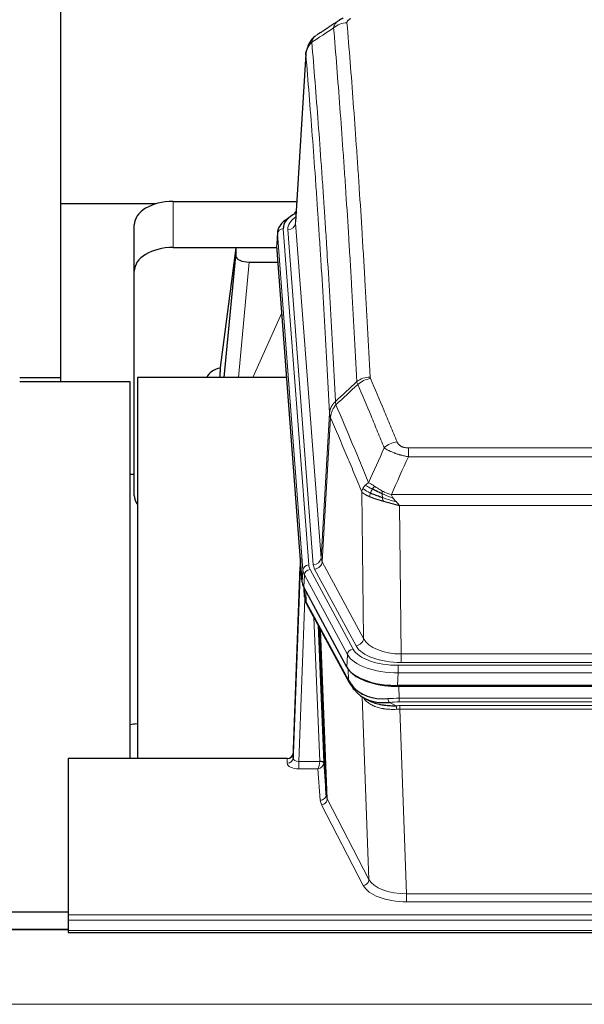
# Model space of a CAD drawing. Header units: inches. Extents: x 0 to 23760, y -13 to 16800.
# Tile 109 of 256: x 2452 to 2743, y 14166 to 14674. Entities that reach past the tile are written whole.
import ezdxf

# ---------------------------------------------------------------- set-up
doc = ezdxf.new("R2010")
doc.units = ezdxf.units.IN
doc.layers.add('1', color=7, linetype='Continuous', true_color=0xffffff)

msp = doc.modelspace()

# ---------------------------------------------------------------- linework, layer by layer
at = {"layer": '1', "color": 2, "linetype": 'Continuous', "lineweight": 25}
for p, q in [((2473.286, 14711.552), (2473.286, 14578.644)), ((2599.768, 14655.886), (2594.518, 14569.25)), ((2473.286, 14578.644), (2473.286, 14486.833)), ((2522.69, 14578.644), (2473.286, 14578.644)), ((2531.339, 14579.849), (2595.162, 14579.849)), ((2594.83, 14574.393), (2593.886, 14573.957)), ((2511.339, 14543.873), (2511.339, 14567.675)), ((2585.139, 14563.9), (2584.758, 14557.617)), ((2531.339, 14556.047), (2584.826, 14556.047)), ((2563.65, 14555.957), (2555.602, 14494.172)), ((2584.833, 14555.957), (2563.65, 14555.957)), ((2563.65, 14555.957), (2563.65, 14551.726)), ((2597.882, 14383.38), (2584.764, 14556.834)), ((2557.739, 14489.07), (2563.65, 14551.726)), ((2570.623, 14548.506), (2585.394, 14548.506)), ((2511.339, 14428.219), (2511.339, 14543.873)), ((2555.601, 14494.165), (2555.602, 14494.172)), ((2555.601, 14494.165), (2555.601, 14491.98)), ((2509.283, 14486.832), (2452.285, 14486.832)), ((2452.293, 14489.07), (2473.292, 14489.07)), ((2509.283, 14292.502), (2509.283, 14486.832)), ((2589.89, 14489.07), (2512.946, 14489.07)), ((2512.946, 14489.07), (2512.946, 14292.503)), ((2511.343, 14438.991), (2509.3, 14438.991)), ((2596.945, 14395.762), (2593.188, 14295.123)), ((2593.177, 14292.586), (2596.865, 14391.368)), ((2620.921, 14339.588), (2598.666, 14380.803)), ((2598.794, 14380.566), (2599.157, 14375.764)), ((2599.151, 14375.878), (2598.98, 14380.222)), ((2599.151, 14375.878), (2599.157, 14375.764)), ((2600.295, 14371.968), (2622.042, 14331.693)), ((2610.202, 14273.758), (2606.774, 14359.968)), ((2863.489, 14330.15), (2647.083, 14330.15)), ((2862.898, 14329.669), (2647.674, 14329.669)), ((2630.184, 14323.516), (2632.927, 14322.13)), ((2593.188, 14295.123), (2593.177, 14292.586)), ((2590.189, 14292.501), (2477.286, 14292.501)), ((2477.286, 14292.501), (2477.286, 14211.867)), ((2608.973, 14290.375), (2610.202, 14273.758)), ((2163.283, 14213.477), (2477.283, 14213.477)), ((2477.286, 14211.867), (2477.286, 14209.133)), ((2477.286, 14209.133), (2477.286, 14203.885)), ((2477.343, 14204.375), (2162.786, 14204.375)), ((2477.286, 14203.885), (2477.286, 14202.869)), ((2477.286, 14202.869), (3034.286, 14202.869))]:
    msp.add_line(p, q, dxfattribs=at)
at = {"layer": '1', "color": 110, "linetype": 'Continuous', "lineweight": 13}
for p, q in [((2599.77, 14655.264), (2594.522, 14568.675)), ((2531.339, 14556.047), (2531.339, 14579.849)), ((2594.522, 14568.675), (2607.589, 14395.902)), ((2585.145, 14563.113), (2584.764, 14556.834)), ((2598.255, 14389.753), (2585.145, 14563.113)), ((2588.139, 14565.683), (2601.249, 14392.323)), ((2590.53, 14565.248), (2603.597, 14392.475)), ((2570.623, 14548.506), (2565.016, 14489.071)), ((2572.428, 14489.071), (2587.369, 14522.385)), ((2607.589, 14395.902), (2611.965, 14470.578)), ((2612.522, 14468.245), (2608.17, 14393.993)), ((2652.615, 14452.697), (2857.957, 14452.697)), ((2652.615, 14448.134), (2652.615, 14452.697)), ((2857.957, 14448.134), (2652.615, 14448.134)), ((2629.522, 14354.449), (2628.564, 14430.1)), ((2643.883, 14428.654), (2866.689, 14428.654)), ((2647.996, 14422.91), (2648.964, 14346.414)), ((2862.576, 14422.91), (2647.996, 14422.91)), ((2608.17, 14393.993), (2629.522, 14354.449)), ((2597.882, 14383.38), (2598.255, 14389.753)), ((2599.04, 14387.175), (2598.666, 14380.803)), ((2621.214, 14346.11), (2599.04, 14387.175)), ((2601.947, 14390.032), (2624.121, 14348.966)), ((2625.646, 14350.641), (2604.294, 14390.184)), ((2598.797, 14380.562), (2599.151, 14375.878)), ((2599.718, 14378.856), (2599.936, 14373.298)), ((2599.3, 14374.906), (2596.169, 14291.054)), ((2599.936, 14373.298), (2621.683, 14333.023)), ((2606.976, 14291.141), (2603.953, 14365.193)), ((2606.08, 14361.253), (2608.973, 14290.375)), ((2607.32, 14358.958), (2610.787, 14271.747)), ((2620.921, 14339.588), (2621.214, 14346.11)), ((2648.964, 14342.001), (2648.964, 14346.414)), ((2648.964, 14346.414), (2861.608, 14346.414)), ((2647.376, 14340.577), (2863.196, 14340.577)), ((2647.376, 14336.672), (2647.376, 14340.577)), ((2861.608, 14342.001), (2648.964, 14342.001)), ((2621.683, 14333.023), (2621.507, 14338.658)), ((2647.376, 14336.672), (2647.083, 14330.15)), ((2863.196, 14336.672), (2647.376, 14336.672)), ((2647.674, 14329.669), (2647.865, 14323.577)), ((2632.272, 14230.132), (2628.836, 14324.272)), ((2642.841, 14321.484), (2646.295, 14319.738)), ((2647.865, 14321.712), (2647.865, 14323.577)), ((2647.865, 14323.577), (2862.707, 14323.577)), ((2862.707, 14321.712), (2647.865, 14321.712)), ((2648.207, 14317.904), (2648.207, 14319.77)), ((2648.207, 14319.77), (2862.365, 14319.77)), ((2648.207, 14317.904), (2651.681, 14222.729)), ((2862.365, 14317.904), (2648.207, 14317.904)), ((2590.178, 14290.053), (2590.189, 14292.501)), ((2596.169, 14291.054), (2596.169, 14287.139)), ((2596.169, 14291.054), (2606.975, 14291.054)), ((2596.169, 14287.139), (2606.012, 14287.139)), ((2607.205, 14270.991), (2606.012, 14287.139)), ((2629.364, 14227.069), (2607.879, 14268.684)), ((2610.787, 14271.747), (2632.272, 14230.132)), ((2651.681, 14222.729), (2858.891, 14222.729)), ((2651.681, 14222.729), (2651.681, 14218.627)), ((2858.891, 14218.627), (2651.681, 14218.627)), ((2477.286, 14211.867), (3034.286, 14211.867)), ((2477.286, 14209.133), (3034.286, 14209.133)), ((2162.786, 14204.149), (2477.343, 14204.149)), ((2477.286, 14203.885), (3034.286, 14203.885)), ((2162.786, 14165.755), (6919.786, 14165.755))]:
    msp.add_line(p, q, dxfattribs=at)
for centre, major_axis, ratio, start_param, end_param in [((2620.961, 14662.87), (-9.964, -0.842), 0.9013977, 4.6363308, 5.3961502), ((2614.55, 14565.622), (-24.034, 0.016), 0.461198, 5.6862399, 6.318352), ((2590.53, 14568.796), (3.989, 0.302), 0.8864705, 4.6454478, 6.1638843), ((2588.139, 14563.022), (2.991, 0.226), 0.8864705, 1.5038552, 3.0222916), ((2632.919, 14480.949), (-9.987, -0.512), 0.8285973, 4.6699673, 5.4273767), ((2633.106, 14480.157), (-9.188, -3.948), 0.8056434, 4.3791539, 5.1247913), ((2646.768, 14447.696), (-9.245, -3.812), 0.7933159, 4.3962573, 5.1392153), ((2603.597, 14396.023), (3.989, 0.302), 0.8864705, 4.6454478, 6.1638843), ((2627.615, 14396.414), (20.038, 0.241), 0.4621297, 3.1708089, 3.3799603), ((2596.865, 14389.215), (0.214, 6.443), 0.0117452, 0.5090713, 1.2305416), ((2599.864, 14391.277), (2.998, -0.112), 0.4302668, 3.1576572, 3.7226285), ((2601.249, 14389.662), (2.991, 0.226), 0.8864705, 1.5038552, 3.0222916), ((2625.267, 14392.713), (24.033, 0.005), 0.4611335, 3.1763491, 3.3855005), ((2627.615, 14392.866), (24.033, 0.005), 0.4611335, 3.1763491, 3.3855005), ((2604.294, 14393.732), (3.52, 1.9), 0.8606628, 4.2773553, 5.7957917), ((2625.267, 14390.052), (-27.028, 0.171), 0.4605352, 0.0378207, 0.2469722), ((2601.947, 14387.371), (2.64, 1.425), 0.8606628, 1.1357626, 2.6541991), ((2626.946, 14356.089), (-27.538, 20.422), 0.1820481, 0.3394749, 0.3714551), ((2603.815, 14373.869), (3.52, 1.9), 0.8606628, 2.7414655, 3.1415888), ((2625.646, 14354.189), (3.52, 1.9), 0.8606628, 4.2773553, 5.7957917), ((2648.885, 14353.474), (-24.002, 0.049), 0.477994, 0.2537759, 1.5750883), ((2648.885, 14357.022), (-20.002, 0.126), 0.5302672, 0.2567917, 1.5781041), ((2624.121, 14346.305), (2.64, 1.425), 0.8606628, 1.1357626, 2.6541991), ((2647.427, 14349.013), (-27.018, 0.111), 0.4567867, 0.246464, 1.5707737), ((2647.427, 14351.674), (24.02, 0.03), 0.4619935, 3.3853572, 4.7096668), ((2625.562, 14333.593), (3.52, 1.9), 0.8606628, 2.7414655, 3.1415888), ((2648.515, 14316.143), (-27.015, 0.091), 0.2751837, 4.7373543, 4.9581852), ((2642.841, 14325.319), (-0.368, 3.983), 0.2964475, 2.0527062, 2.8396422), ((2648.515, 14312.308), (-23.017, 0.318), 0.4083138, 4.7462544, 4.9670852), ((2648.997, 14309.957), (-24.025, 0.387), 0.4081205, 4.7518285, 4.8316761), ((2646.295, 14315.903), (0.131, -3.998), 0.1099517, 2.0830946, 2.8518059), ((2648.997, 14306.122), (-20.023, 0.877), 0.5868265, 4.777515, 4.8573626), ((2596.182, 14290.053), (6.003, 0.008), 0.4854373, 3.1388974, 4.7096937), ((2590.178, 14292.677), (-3, 0.013), 0.8746179, 1.5745081, 3.1116779), ((2596.182, 14292.677), (3.004, 0.138), 0.5390598, 3.1127167, 4.683513), ((2606.012, 14289.763), (0.506, 2.997), 0.2740591, 3.694004, 5.2037138), ((2606.012, 14289.763), (2.669, 1.608), 0.8008031, 4.262859, 5.7725688), ((2605.976, 14291.11), (-1.001, 0.011), 0.9036684, 3.0924533, 3.1882188), ((2606.975, 14290.193), (1.996, -0.13), 0.4297663, 0.0674602, 1.5988341), ((2606.976, 14290.28), (1.998, 0.082), 0.4302193, 0.0160628, 1.553239), ((2605.976, 14290.249), (2.996, 0.15), 0.8842153, 6.1784612, 6.2742266), ((2607.205, 14273.615), (-2.992, -0.221), 0.8740585, 1.5062672, 3.1117425), ((2630.205, 14274.012), (-20.016, 0.121), 0.4848834, 0.0387668, 0.248091), ((2630.205, 14271.388), (-23.014, 0.002), 0.4845187, 0.0358431, 0.2451673), ((2607.879, 14271.308), (-2.666, -1.376), 0.8484453, 1.1579292, 2.76165), ((2629.364, 14229.693), (-2.666, -1.376), 0.8484453, 1.1579292, 2.76165), ((2651.687, 14232.402), (-20.013, 0.104), 0.483363, 0.2476114, 1.5729934), ((2651.687, 14229.779), (23.012, 0.004), 0.4845836, 3.3866449, 4.7120269)]:
    msp.add_ellipse(centre, major_axis=major_axis, ratio=ratio, start_param=start_param, end_param=end_param, dxfattribs=at)
at = {"layer": '1', "color": 2, "linetype": 'Continuous', "lineweight": 25}
for centre, major_axis, ratio, start_param, end_param in [((2531.339, 14567.675), (-20, 0), 0.608706, 4.712389, 6.2831853), ((2612.158, 14566.057), (-24.034, 0.016), 0.461198, 5.4992389, 6.318352), ((2595.144, 14571.234), (1.258, -2.724), 0.6272114, 2.6666598, 3.1415983), ((2612.158, 14563.396), (-27.03, 0.194), 0.4633579, 5.618257, 6.3212481), ((2531.339, 14543.873), (-20, 0), 0.608706, 4.712389, 6.2831853), ((2570.677, 14551.751), (7.027, 0.031), 0.4617281, 3.1395348, 4.7027345), ((2558.48, 14486.991), (-10.208, 0), 0.7029015, 4.9983373, 5.9892938), ((2558.48, 14295.596), (-10.152, 515.138), 0.0020796, 5.097366, 5.10347), ((2531.339, 14428.219), (-20, 0), 0.608706, 0, 0.4035719), ((2624.902, 14383.819), (27.037, 0.006), 0.4611335, 3.1763491, 3.3855005), ((2626.946, 14356.089), (-27.174, 22.247), 0.2659535, 0.2482951, 0.2802753), ((2625.795, 14385.365), (26.161, 11.46), 0.4493681, 3.0159633, 3.1613144), ((2603.649, 14374.189), (3.584, 1.776), 0.8816114, 2.7716102, 3.1419462), ((2647.141, 14342.634), (27.023, 0.034), 0.4619935, 3.3853572, 3.670307), ((2647.141, 14342.634), (27.023, 0.034), 0.4619935, 3.670307, 4.7096668), ((2647.7, 14342.143), (27.01, 0.015), 0.4618579, 3.6271853, 4.7111791), ((2648.515, 14316.143), (-27.355, 20.182), 0.1876908, 0.3765826, 0.5974134), ((2625.562, 14333.593), (3.52, 1.9), 0.8606628, 3.1415888, 3.5094104), ((2645.819, 14313.281), (-23.434, 19.972), 0.1471226, 0.3626514, 0.5834823), ((2627.339, 14330.911), (3.195, 2.407), 0.6715965, 2.6043549, 3.391291), ((2647.612, 14344.961), (25.329, 12.681), 0.6929209, 3.2824386, 4.1662755), ((2647.612, 14344.961), (23.359, 16.381), 0.7286412, 3.1732971, 4.057134), ((2625.44, 14323.421), (-3.388, -2.127), 0.8041825, 3.1410453, 3.3164277), ((2590.189, 14295.214), (3, 0.002), 0.9042699, 4.7116987, 6.2488686)]:
    msp.add_ellipse(centre, major_axis=major_axis, ratio=ratio, start_param=start_param, end_param=end_param, dxfattribs=at)
for points, degree in [([(2616.567, 14672.96), (2610.938, 14669.239), (2605.316, 14665.529)], 2), ([(2618.989, 14674.167), (2617.626, 14673.864), (2616.637, 14672.934)], 2), ([(2600.065, 14372.413), (2600.175, 14372.191), (2600.295, 14371.968)], 2), ([(2509.076, 14310), (2510.316, 14310.218), (2511.561, 14310.42), (2512.808, 14310.607)], 3)]:
    msp.add_open_spline(points, degree=degree, dxfattribs=at)
at = {"layer": '1', "color": 110, "linetype": 'Continuous', "lineweight": 13}
for points, knots in [([(2614.077, 14669.301), (2614.114, 14669.545), (2614.167, 14669.784), (2614.255, 14670.075), (2614.274, 14670.132), (2614.313, 14670.247), (2614.334, 14670.304), (2614.4, 14670.474), (2614.448, 14670.585), (2614.604, 14670.913), (2614.846, 14671.335), (2615.154, 14671.727), (2615.41, 14672.009), (2615.522, 14672.125), (2615.64, 14672.237), (2615.688, 14672.281), (2615.712, 14672.304), (2615.786, 14672.37), (2615.836, 14672.413), (2616.09, 14672.628), (2616.308, 14672.79), (2616.549, 14672.948), (2616.558, 14672.954), (2616.567, 14672.959)], [0, 0, 0, 0, 0.1656246, 0.1656246, 0.2070308, 0.2070308, 0.2484369, 0.2484369, 0.3312492, 0.3312492, 0.4968738, 0.6624984, 0.6624984, 0.7453108, 0.7660138, 0.7660138, 0.7867169, 0.7867169, 0.8281231, 0.8281231, 0.9937477, 0.9937477, 1, 1, 1, 1]), ([(2620.961, 14671.89), (2620.952, 14671.992), (2620.954, 14672.094), (2620.971, 14672.221), (2620.976, 14672.247), (2620.985, 14672.298), (2620.991, 14672.323), (2621.01, 14672.399), (2621.026, 14672.45), (2621.081, 14672.6), (2621.129, 14672.698), (2621.25, 14672.893), (2621.322, 14672.988), (2621.448, 14673.13), (2621.493, 14673.177), (2621.565, 14673.246), (2621.59, 14673.27), (2621.641, 14673.316), (2621.668, 14673.338), (2621.802, 14673.451), (2621.92, 14673.538), (2622.176, 14673.707), (2622.314, 14673.788), (2622.609, 14673.944), (2622.766, 14674.019), (2622.933, 14674.092)], [0, 0, 0, 0, 0.125, 0.125, 0.15625, 0.15625, 0.1875, 0.1875, 0.25, 0.25, 0.375, 0.375, 0.5, 0.5, 0.5625, 0.5625, 0.59375, 0.59375, 0.625, 0.625, 0.75, 0.75, 0.875, 0.875, 1, 1, 1, 1]), ([(2620.961, 14671.89), (2621.518, 14665.27), (2622.619, 14651.78), (2624.226, 14630.795), (2625.269, 14616.306), (2626.039, 14605.252), (2626.422, 14599.678), (2626.8, 14594.033), (2627.051, 14590.255), (2627.177, 14588.358), (2627.8, 14578.833), (2628.291, 14571.092), (2629.017, 14559.296), (2629.257, 14555.335), (2629.732, 14547.352), (2629.968, 14543.331), (2630.67, 14531.178), (2631.591, 14514.736), (2632.481, 14497.817), (2632.919, 14489.239)], [0, 0, 0, 0, 0.125, 0.25, 0.375, 0.375, 0.4375, 0.46875, 0.46875, 0.5, 0.5, 0.625, 0.625, 0.6875, 0.6875, 0.75, 0.75, 0.875, 1, 1, 1, 1]), ([(2602.826, 14661.88), (2602.954, 14662.405), (2603.133, 14662.894), (2603.589, 14663.792), (2603.867, 14664.201), (2604.355, 14664.747), (2604.529, 14664.918), (2604.895, 14665.232), (2605.086, 14665.376), (2605.287, 14665.508)], [0, 0, 0, 0, 0.335226, 0.335226, 0.6704519, 0.6704519, 0.8380649, 0.8380649, 1, 1, 1, 1]), ([(2626.051, 14486.862), (2625.613, 14495.431), (2624.722, 14512.329), (2623.8, 14528.752), (2623.097, 14540.891), (2622.861, 14544.907), (2622.384, 14552.881), (2622.144, 14556.837), (2621.418, 14568.619), (2620.926, 14576.351), (2620.301, 14585.865), (2620.176, 14587.76), (2619.925, 14591.534), (2619.546, 14597.172), (2619.163, 14602.739), (2618.391, 14613.781), (2617.347, 14628.253), (2615.738, 14649.214), (2614.635, 14662.688), (2614.077, 14669.301)], [0, 0, 0, 0, 0.125, 0.25, 0.25, 0.3125, 0.3125, 0.375, 0.375, 0.5, 0.5, 0.53125, 0.53125, 0.5625, 0.625, 0.625, 0.75, 0.875, 1, 1, 1, 1]), ([(2599.77, 14655.264), (2599.8, 14655.87), (2599.89, 14656.476), (2600.113, 14657.369), (2600.202, 14657.664), (2600.407, 14658.246), (2600.525, 14658.533), (2600.786, 14659.097), (2600.93, 14659.374), (2601.244, 14659.915), (2601.414, 14660.18), (2601.778, 14660.693), (2601.973, 14660.943), (2602.383, 14661.425), (2602.599, 14661.657), (2602.826, 14661.88)], [0, 0, 0, 0, 0.25, 0.25, 0.375, 0.375, 0.5, 0.5, 0.625, 0.625, 0.75, 0.75, 0.875, 0.875, 1, 1, 1, 1]), ([(2602.826, 14661.88), (2603.397, 14655.189), (2604.525, 14641.547), (2606.17, 14620.305), (2607.236, 14605.626), (2608.025, 14594.422), (2608.416, 14588.772), (2608.867, 14582.095), (2609.06, 14579.215), (2609.188, 14577.291), (2609.252, 14576.327), (2609.57, 14571.497), (2609.95, 14565.654), (2610.388, 14558.754), (2610.575, 14555.779), (2610.699, 14553.791), (2610.761, 14552.796), (2611.317, 14543.818), (2612.29, 14527.61), (2613.7, 14502.558), (2614.609, 14485.362), (2615.055, 14476.64)], [0, 0, 0, 0, 0.125, 0.25, 0.375, 0.375, 0.4375, 0.46875, 0.484375, 0.484375, 0.5, 0.5, 0.5625, 0.59375, 0.609375, 0.609375, 0.625, 0.625, 0.75, 0.875, 1, 1, 1, 1]), ([(2611.965, 14470.578), (2611.52, 14479.272), (2610.615, 14496.414), (2609.208, 14521.388), (2608.238, 14537.546), (2607.683, 14546.497), (2607.621, 14547.489), (2607.498, 14549.471), (2607.312, 14552.437), (2606.875, 14559.316), (2606.496, 14565.142), (2606.178, 14569.957), (2606.115, 14570.918), (2605.987, 14572.836), (2605.795, 14575.708), (2605.345, 14582.365), (2604.955, 14587.999), (2604.169, 14599.17), (2603.105, 14613.806), (2601.464, 14634.987), (2600.34, 14648.591), (2599.77, 14655.264)], [0, 0, 0, 0, 0.125, 0.25, 0.375, 0.375, 0.390625, 0.390625, 0.40625, 0.4375, 0.5, 0.5, 0.515625, 0.515625, 0.53125, 0.5625, 0.625, 0.625, 0.75, 0.875, 1, 1, 1, 1]), ([(2633.106, 14488.444), (2633.051, 14488.574), (2633.007, 14488.706), (2632.945, 14488.971), (2632.926, 14489.104), (2632.919, 14489.239)], [0, 0, 0, 0, 0.5, 0.5, 1, 1, 1, 1]), ([(2633.106, 14488.444), (2635.392, 14483.103), (2637.673, 14477.716), (2641.089, 14469.568), (2642.226, 14466.841), (2644.499, 14461.363), (2645.634, 14458.613), (2646.768, 14455.851)], [0, 0, 0, 0, 0.5, 0.5, 0.75, 0.75, 1, 1, 1, 1]), ([(2640.188, 14452.794), (2639.052, 14455.553), (2637.916, 14458.3), (2635.641, 14463.773), (2634.502, 14466.498), (2631.082, 14474.639), (2628.798, 14480.021), (2626.51, 14485.357)], [0, 0, 0, 0, 0.25, 0.25, 0.5, 0.5, 1, 1, 1, 1]), ([(2611.965, 14470.578), (2611.966, 14470.593), (2611.968, 14470.623), (2611.971, 14470.668), (2611.974, 14470.713), (2611.978, 14470.758), (2611.982, 14470.802), (2611.986, 14470.847), (2611.99, 14470.892), (2611.995, 14470.937), (2612, 14470.981), (2612.005, 14471.026), (2612.01, 14471.071), (2612.016, 14471.115), (2612.021, 14471.16), (2612.028, 14471.205), (2612.034, 14471.249), (2612.041, 14471.294), (2612.047, 14471.338), (2612.055, 14471.383), (2612.062, 14471.427), (2612.069, 14471.472), (2612.077, 14471.516), (2612.085, 14471.561), (2612.094, 14471.605), (2612.102, 14471.649), (2612.111, 14471.694), (2612.12, 14471.738), (2612.13, 14471.782), (2612.139, 14471.826), (2612.149, 14471.871), (2612.159, 14471.915), (2612.17, 14471.959), (2612.18, 14472.003), (2612.191, 14472.047), (2612.202, 14472.091), (2612.214, 14472.134), (2612.225, 14472.178), (2612.237, 14472.222), (2612.249, 14472.266), (2612.262, 14472.31), (2612.274, 14472.353), (2612.287, 14472.397), (2612.3, 14472.44), (2612.314, 14472.484), (2612.327, 14472.527), (2612.341, 14472.571), (2612.355, 14472.614), (2612.37, 14472.657), (2612.384, 14472.7), (2612.399, 14472.743), (2612.414, 14472.787), (2612.429, 14472.83), (2612.445, 14472.872), (2612.461, 14472.915), (2612.477, 14472.958), (2612.493, 14473.001), (2612.51, 14473.044), (2612.526, 14473.086), (2612.543, 14473.129), (2612.561, 14473.171), (2612.578, 14473.214), (2612.596, 14473.256), (2612.614, 14473.298), (2612.632, 14473.34), (2612.65, 14473.382), (2612.669, 14473.425), (2612.688, 14473.466), (2612.707, 14473.508), (2612.726, 14473.55), (2612.746, 14473.592), (2612.766, 14473.633), (2612.786, 14473.675), (2612.806, 14473.716), (2612.827, 14473.758), (2612.847, 14473.799), (2612.875, 14473.852), (2612.908, 14473.917), (2612.949, 14473.994), (2612.991, 14474.071), (2613.033, 14474.147), (2613.077, 14474.223), (2613.121, 14474.298), (2613.165, 14474.374), (2613.211, 14474.449), (2613.257, 14474.523), (2613.304, 14474.597), (2613.352, 14474.671), (2613.401, 14474.745), (2613.45, 14474.818), (2613.501, 14474.891), (2613.552, 14474.963), (2613.603, 14475.036), (2613.656, 14475.107), (2613.709, 14475.179), (2613.763, 14475.25), (2613.817, 14475.32), (2613.873, 14475.39), (2613.929, 14475.46), (2613.986, 14475.529), (2614.043, 14475.598), (2614.101, 14475.667), (2614.16, 14475.735), (2614.22, 14475.803), (2614.28, 14475.87), (2614.341, 14475.937), (2614.403, 14476.003), (2614.465, 14476.069), (2614.528, 14476.134), (2614.591, 14476.199), (2614.656, 14476.264), (2614.721, 14476.328), (2614.786, 14476.391), (2614.852, 14476.454), (2614.919, 14476.517), (2614.987, 14476.579), (2615.032, 14476.62), (2615.055, 14476.64)], [0, 0, 0, 0, 0.0066687, 0.0133374, 0.0200061, 0.0266746, 0.0333432, 0.0400116, 0.0466801, 0.0533484, 0.0600168, 0.066685, 0.0733532, 0.0800214, 0.0866895, 0.0933575, 0.1000255, 0.1066935, 0.1133614, 0.1200292, 0.126697, 0.1333647, 0.1400324, 0.1467001, 0.1533676, 0.1600352, 0.1667026, 0.1733701, 0.1800374, 0.1867047, 0.193372, 0.2000392, 0.2067064, 0.2133735, 0.2200405, 0.2267075, 0.2333745, 0.2400414, 0.2467082, 0.253375, 0.2600418, 0.2667085, 0.2733751, 0.2800417, 0.2867082, 0.2933747, 0.3000412, 0.3067075, 0.3133739, 0.3200401, 0.3267064, 0.3333725, 0.3400387, 0.3467047, 0.3533708, 0.3600367, 0.3667026, 0.3733685, 0.3800343, 0.3867001, 0.3933658, 0.4000315, 0.4066971, 0.4133626, 0.4200281, 0.4266936, 0.433359, 0.4400243, 0.4466896, 0.4533549, 0.4600201, 0.4666852, 0.4733503, 0.4800154, 0.4866804, 0.4933453, 0.5000102, 0.5125098, 0.5250093, 0.5375088, 0.5500082, 0.5625077, 0.5750071, 0.5875066, 0.600006, 0.6125054, 0.6250049, 0.6375043, 0.6500037, 0.6625032, 0.6750026, 0.6875021, 0.7000016, 0.7125011, 0.7250006, 0.7375001, 0.7499997, 0.7624993, 0.7749989, 0.7874985, 0.7999982, 0.812498, 0.8249977, 0.8374975, 0.8499974, 0.8624973, 0.8749972, 0.8874972, 0.8999973, 0.9124974, 0.9249976, 0.9374978, 0.9499981, 0.9624985, 0.9749989, 0.9874994, 1, 1, 1, 1]), ([(2615.267, 14474.903), (2615.192, 14475.197), (2615.149, 14475.499), (2615.091, 14476.089), (2615.075, 14476.376), (2615.055, 14476.64)], [0, 0, 0, 0, 0.5, 0.5, 1, 1, 1, 1]), ([(2612.522, 14468.245), (2612.543, 14468.828), (2612.621, 14469.416), (2612.884, 14470.582), (2613.07, 14471.161), (2613.541, 14472.293), (2613.827, 14472.845), (2614.485, 14473.909), (2614.858, 14474.42), (2615.267, 14474.903)], [0, 0, 0, 0, 0.25, 0.25, 0.5, 0.5, 0.75, 0.75, 1, 1, 1, 1]), ([(2615.267, 14474.903), (2618.089, 14468.348), (2620.905, 14461.724), (2625.118, 14451.684), (2626.521, 14448.32), (2629.323, 14441.559), (2630.723, 14438.161), (2632.12, 14434.746)], [0, 0, 0, 0, 0.5, 0.5, 0.75, 0.75, 1, 1, 1, 1]), ([(2612.522, 14468.245), (2612.517, 14468.257), (2612.506, 14468.282), (2612.491, 14468.321), (2612.476, 14468.359), (2612.461, 14468.399), (2612.445, 14468.439), (2612.43, 14468.479), (2612.415, 14468.521), (2612.399, 14468.563), (2612.384, 14468.605), (2612.369, 14468.648), (2612.353, 14468.692), (2612.338, 14468.736), (2612.323, 14468.781), (2612.307, 14468.827), (2612.292, 14468.873), (2612.277, 14468.92), (2612.262, 14468.968), (2612.248, 14469.016), (2612.233, 14469.064), (2612.219, 14469.114), (2612.204, 14469.164), (2612.19, 14469.214), (2612.176, 14469.266), (2612.163, 14469.317), (2612.149, 14469.37), (2612.129, 14469.454), (2612.103, 14469.566), (2612.074, 14469.703), (2612.051, 14469.831), (2612.031, 14469.948), (2612.016, 14470.055), (2612.003, 14470.152), (2611.993, 14470.239), (2611.985, 14470.316), (2611.979, 14470.383), (2611.974, 14470.44), (2611.971, 14470.487), (2611.968, 14470.524), (2611.967, 14470.551), (2611.966, 14470.568), (2611.965, 14470.576), (2611.965, 14470.578)], [0, 0, 0, 0, 0.0155037, 0.0313049, 0.0474035, 0.0637997, 0.0804935, 0.097485, 0.1147743, 0.1323613, 0.1502462, 0.1684289, 0.1869096, 0.2056883, 0.224765, 0.2441397, 0.2638126, 0.2837835, 0.3040527, 0.32462, 0.3454856, 0.3666494, 0.3881116, 0.409872, 0.4319308, 0.454288, 0.4769435, 0.4998975, 0.5635611, 0.6228928, 0.6778927, 0.7285606, 0.7748966, 0.8169007, 0.8545729, 0.8879131, 0.9169214, 0.9415977, 0.9619421, 0.9779545, 0.989635, 0.9969835, 1, 1, 1, 1]), ([(2628.564, 14430.1), (2627.233, 14433.341), (2625.901, 14436.566), (2623.233, 14442.986), (2621.898, 14446.18), (2617.887, 14455.717), (2615.207, 14462.012), (2612.522, 14468.245)], [0, 0, 0, 0, 0.25, 0.25, 0.5, 0.5, 1, 1, 1, 1]), ([(2652.615, 14448.134), (2652.28, 14448.194), (2651.947, 14448.258), (2651.284, 14448.391), (2650.955, 14448.461), (2649.98, 14448.678), (2649.342, 14448.834), (2648.639, 14449.023), (2648.561, 14449.044), (2648.406, 14449.087), (2648.328, 14449.108), (2648.097, 14449.174), (2647.944, 14449.218), (2647.489, 14449.351), (2646.895, 14449.534), (2646.322, 14449.725), (2645.901, 14449.873), (2645.692, 14449.947), (2645.487, 14450.023), (2645.35, 14450.073), (2645.282, 14450.099), (2644.677, 14450.329), (2644.169, 14450.539), (2643.45, 14450.863), (2643.217, 14450.972), (2642.879, 14451.138), (2642.768, 14451.194), (2642.549, 14451.306), (2642.442, 14451.362), (2641.915, 14451.644), (2641.526, 14451.871), (2640.812, 14452.33), (2640.485, 14452.561), (2640.188, 14452.794)], [0, 0, 0, 0, 0.0625, 0.0625, 0.125, 0.125, 0.25, 0.25, 0.265625, 0.265625, 0.28125, 0.28125, 0.3125, 0.3125, 0.375, 0.4375, 0.4375, 0.46875, 0.484375, 0.484375, 0.5, 0.5, 0.625, 0.625, 0.6875, 0.6875, 0.71875, 0.71875, 0.75, 0.75, 0.875, 0.875, 1, 1, 1, 1]), ([(2652.615, 14452.697), (2652.432, 14452.697), (2652.25, 14452.702), (2651.886, 14452.72), (2651.706, 14452.735), (2651.351, 14452.773), (2651.175, 14452.797), (2650.829, 14452.855), (2650.658, 14452.89), (2650.447, 14452.94), (2650.405, 14452.95), (2650.321, 14452.971), (2650.197, 14453.004), (2650.075, 14453.04), (2649.836, 14453.115), (2649.528, 14453.224), (2649.241, 14453.351), (2649.068, 14453.436), (2649.034, 14453.453), (2648.966, 14453.489), (2648.932, 14453.506), (2648.832, 14453.561), (2648.767, 14453.598), (2648.578, 14453.711), (2648.458, 14453.789), (2648.232, 14453.952), (2648.125, 14454.036), (2647.922, 14454.208), (2647.826, 14454.297), (2647.713, 14454.411), (2647.691, 14454.434), (2647.647, 14454.48), (2647.625, 14454.504), (2647.562, 14454.574), (2647.521, 14454.621), (2647.402, 14454.762), (2647.329, 14454.858), (2647.192, 14455.051), (2647.128, 14455.149), (2646.951, 14455.445), (2646.852, 14455.647), (2646.768, 14455.851)], [0, 0, 0, 0, 0.0625, 0.0625, 0.125, 0.125, 0.1875, 0.1875, 0.25, 0.25, 0.265625, 0.265625, 0.28125, 0.3125, 0.3125, 0.375, 0.4375, 0.4375, 0.453125, 0.453125, 0.46875, 0.46875, 0.5, 0.5, 0.5625, 0.5625, 0.625, 0.625, 0.6875, 0.6875, 0.703125, 0.703125, 0.71875, 0.71875, 0.75, 0.75, 0.8125, 0.8125, 0.875, 0.875, 1, 1, 1, 1]), ([(2628.564, 14430.1), (2628.621, 14430.386), (2628.703, 14430.673), (2628.917, 14431.246), (2629.048, 14431.531), (2629.203, 14431.813)], [0, 0, 0, 0, 0.5, 0.5, 1, 1, 1, 1]), ([(2629.203, 14431.813), (2629.36, 14432.088), (2629.539, 14432.36), (2629.944, 14432.891), (2630.168, 14433.15), (2630.414, 14433.401)], [0, 0, 0, 0, 0.5, 0.5, 1, 1, 1, 1]), ([(2633.086, 14429.397), (2632.651, 14429.601), (2632.241, 14429.805), (2630.711, 14430.621), (2629.816, 14431.229), (2629.203, 14431.813)], [0, 0, 0, 0, 0.25, 0.25, 1, 1, 1, 1]), ([(2630.414, 14433.401), (2630.659, 14433.645), (2630.926, 14433.881), (2631.496, 14434.33), (2631.8, 14434.544), (2632.12, 14434.746)], [0, 0, 0, 0, 0.5, 0.5, 1, 1, 1, 1]), ([(2634.072, 14431.47), (2633.7, 14431.658), (2633.344, 14431.841), (2631.983, 14432.546), (2631.112, 14433.018), (2630.414, 14433.401)], [0, 0, 0, 0, 0.25, 0.25, 1, 1, 1, 1]), ([(2635.296, 14432.851), (2634.997, 14433.044), (2634.707, 14433.233), (2633.58, 14433.953), (2632.814, 14434.419), (2632.12, 14434.746)], [0, 0, 0, 0, 0.25, 0.25, 1, 1, 1, 1]), ([(2633.086, 14429.397), (2633.117, 14429.486), (2633.149, 14429.575), (2633.284, 14429.932), (2633.397, 14430.202), (2633.646, 14430.731), (2633.782, 14430.989), (2633.974, 14431.313), (2634.022, 14431.393), (2634.072, 14431.47)], [0, 0, 0, 0, 0.125, 0.125, 0.5, 0.5, 0.875, 0.875, 1, 1, 1, 1]), ([(2634.072, 14431.47), (2634.17, 14431.626), (2634.272, 14431.773), (2634.529, 14432.117), (2634.686, 14432.301), (2634.997, 14432.617), (2635.15, 14432.749), (2635.296, 14432.851)], [0, 0, 0, 0, 0.25, 0.25, 0.625, 0.625, 1, 1, 1, 1]), ([(2639.265, 14430.443), (2639.085, 14430.539), (2638.907, 14430.636), (2638.199, 14431.031), (2637.685, 14431.337), (2636.691, 14431.951), (2636.211, 14432.258), (2635.597, 14432.655), (2635.445, 14432.754), (2635.296, 14432.851)], [0, 0, 0, 0, 0.125, 0.125, 0.5, 0.5, 0.875, 0.875, 1, 1, 1, 1]), ([(2632.596, 14427.552), (2632.584, 14427.557), (2632.561, 14427.566), (2632.526, 14427.581), (2632.491, 14427.596), (2632.455, 14427.612), (2632.419, 14427.627), (2632.382, 14427.643), (2632.345, 14427.659), (2632.308, 14427.675), (2632.27, 14427.692), (2632.232, 14427.708), (2632.194, 14427.725), (2632.155, 14427.742), (2632.116, 14427.76), (2632.076, 14427.777), (2632.036, 14427.795), (2631.996, 14427.813), (2631.956, 14427.831), (2631.915, 14427.85), (2631.874, 14427.869), (2631.833, 14427.888), (2631.791, 14427.907), (2631.749, 14427.926), (2631.707, 14427.946), (2631.665, 14427.966), (2631.622, 14427.986), (2631.579, 14428.007), (2631.536, 14428.027), (2631.492, 14428.048), (2631.449, 14428.069), (2631.405, 14428.091), (2631.361, 14428.113), (2631.317, 14428.135), (2631.272, 14428.157), (2631.227, 14428.179), (2631.183, 14428.202), (2631.138, 14428.225), (2631.093, 14428.248), (2631.047, 14428.271), (2631.002, 14428.295), (2630.956, 14428.319), (2630.911, 14428.343), (2630.865, 14428.368), (2630.819, 14428.392), (2630.773, 14428.417), (2630.727, 14428.443), (2630.681, 14428.468), (2630.635, 14428.494), (2630.589, 14428.52), (2630.543, 14428.546), (2630.496, 14428.573), (2630.45, 14428.6), (2630.404, 14428.627), (2630.358, 14428.654), (2630.311, 14428.682), (2630.265, 14428.71), (2630.219, 14428.738), (2630.173, 14428.767), (2630.127, 14428.795), (2630.081, 14428.825), (2630.035, 14428.854), (2629.99, 14428.883), (2629.944, 14428.913), (2629.899, 14428.944), (2629.853, 14428.974), (2629.808, 14429.005), (2629.763, 14429.036), (2629.718, 14429.067), (2629.674, 14429.099), (2629.629, 14429.13), (2629.585, 14429.163), (2629.541, 14429.195), (2629.498, 14429.228), (2629.454, 14429.261), (2629.411, 14429.294), (2629.368, 14429.328), (2629.326, 14429.361), (2629.284, 14429.396), (2629.242, 14429.43), (2629.2, 14429.465), (2629.159, 14429.5), (2629.118, 14429.535), (2629.078, 14429.571), (2629.038, 14429.607), (2628.999, 14429.643), (2628.959, 14429.679), (2628.921, 14429.716), (2628.883, 14429.753), (2628.845, 14429.791), (2628.808, 14429.828), (2628.771, 14429.866), (2628.735, 14429.904), (2628.7, 14429.943), (2628.665, 14429.982), (2628.631, 14430.021), (2628.597, 14430.06), (2628.575, 14430.087), (2628.564, 14430.1)], [0, 0, 0, 0, 0.0060657, 0.012223, 0.0184718, 0.0248123, 0.0312443, 0.0377679, 0.0443831, 0.0510899, 0.0578883, 0.0647782, 0.0717598, 0.0788329, 0.0859977, 0.093254, 0.1006019, 0.1080414, 0.1155725, 0.1231952, 0.1309095, 0.1387154, 0.1466129, 0.1546019, 0.1626826, 0.1708549, 0.1791188, 0.1874742, 0.1959213, 0.20446, 0.2130903, 0.2218121, 0.2306256, 0.2395307, 0.2485274, 0.2576156, 0.2667955, 0.276067, 0.2854301, 0.2948848, 0.3044311, 0.314069, 0.3237985, 0.3336196, 0.3435324, 0.3535367, 0.3636326, 0.3738202, 0.3840993, 0.3944701, 0.4049324, 0.4154864, 0.426132, 0.4368691, 0.4476979, 0.4586183, 0.4696303, 0.480734, 0.4919292, 0.503216, 0.5145945, 0.5260645, 0.5376262, 0.5492795, 0.5610244, 0.5728609, 0.584789, 0.5968087, 0.60892, 0.621123, 0.6334175, 0.6458037, 0.6582815, 0.6708509, 0.6835119, 0.6962645, 0.7091087, 0.7220445, 0.735072, 0.748191, 0.7614017, 0.774704, 0.7880979, 0.8015834, 0.8151605, 0.8288293, 0.8425896, 0.8564416, 0.8703852, 0.8844204, 0.8985472, 0.9127656, 0.9270756, 0.9414773, 0.9559705, 0.9705554, 0.9852319, 1, 1, 1, 1]), ([(2632.596, 14427.552), (2632.631, 14427.732), (2632.674, 14427.937), (2632.779, 14428.383), (2632.842, 14428.625), (2632.968, 14429.047), (2633.024, 14429.221), (2633.086, 14429.397)], [0, 0, 0, 0, 0.375, 0.375, 0.75, 0.75, 1, 1, 1, 1]), ([(2639.599, 14425.22), (2639.577, 14425.226), (2639.533, 14425.239), (2639.467, 14425.257), (2639.401, 14425.276), (2639.335, 14425.295), (2639.269, 14425.314), (2639.202, 14425.333), (2639.136, 14425.352), (2639.07, 14425.371), (2639.004, 14425.39), (2638.937, 14425.409), (2638.871, 14425.428), (2638.804, 14425.447), (2638.738, 14425.467), (2638.671, 14425.486), (2638.604, 14425.505), (2638.538, 14425.525), (2638.471, 14425.544), (2638.404, 14425.564), (2638.337, 14425.583), (2638.271, 14425.603), (2638.204, 14425.623), (2638.137, 14425.643), (2638.07, 14425.662), (2638.003, 14425.682), (2637.936, 14425.702), (2637.869, 14425.722), (2637.802, 14425.742), (2637.735, 14425.762), (2637.668, 14425.782), (2637.601, 14425.803), (2637.534, 14425.823), (2637.467, 14425.843), (2637.399, 14425.864), (2637.332, 14425.884), (2637.265, 14425.904), (2637.198, 14425.925), (2637.131, 14425.946), (2637.064, 14425.966), (2636.997, 14425.987), (2636.93, 14426.008), (2636.863, 14426.029), (2636.796, 14426.05), (2636.729, 14426.071), (2636.662, 14426.092), (2636.595, 14426.113), (2636.528, 14426.134), (2636.461, 14426.155), (2636.394, 14426.176), (2636.327, 14426.198), (2636.26, 14426.219), (2636.193, 14426.241), (2636.126, 14426.262), (2636.06, 14426.284), (2635.993, 14426.305), (2635.926, 14426.327), (2635.86, 14426.349), (2635.793, 14426.371), (2635.727, 14426.393), (2635.66, 14426.415), (2635.594, 14426.437), (2635.527, 14426.459), (2635.461, 14426.481), (2635.395, 14426.503), (2635.329, 14426.526), (2635.263, 14426.548), (2635.197, 14426.57), (2635.131, 14426.593), (2635.065, 14426.615), (2635, 14426.638), (2634.934, 14426.661), (2634.868, 14426.684), (2634.803, 14426.707), (2634.738, 14426.729), (2634.672, 14426.752), (2634.607, 14426.776), (2634.542, 14426.799), (2634.477, 14426.822), (2634.412, 14426.845), (2634.348, 14426.869), (2634.283, 14426.892), (2634.219, 14426.915), (2634.154, 14426.939), (2634.09, 14426.963), (2634.026, 14426.986), (2633.962, 14427.01), (2633.898, 14427.034), (2633.835, 14427.058), (2633.771, 14427.082), (2633.708, 14427.106), (2633.645, 14427.13), (2633.582, 14427.154), (2633.519, 14427.179), (2633.456, 14427.203), (2633.393, 14427.227), (2633.331, 14427.252), (2633.269, 14427.276), (2633.206, 14427.301), (2633.145, 14427.326), (2633.083, 14427.351), (2633.021, 14427.375), (2632.96, 14427.4), (2632.899, 14427.425), (2632.838, 14427.451), (2632.777, 14427.476), (2632.716, 14427.501), (2632.656, 14427.526), (2632.616, 14427.543), (2632.596, 14427.552)], [0, 0, 0, 0, 0.0082024, 0.0164263, 0.0246716, 0.0329384, 0.0412265, 0.0495362, 0.0578672, 0.0662198, 0.0745938, 0.0829892, 0.0914062, 0.0998446, 0.1083045, 0.1167859, 0.1252887, 0.1338131, 0.1423589, 0.1509263, 0.1595151, 0.1681255, 0.1767574, 0.1854108, 0.1940858, 0.2027822, 0.2115002, 0.2202398, 0.2290008, 0.2377835, 0.2465876, 0.2554134, 0.2642606, 0.2731295, 0.2820199, 0.2909319, 0.2998654, 0.3088206, 0.3177973, 0.3267956, 0.3358154, 0.3448569, 0.35392, 0.3630047, 0.3721109, 0.3812388, 0.3903883, 0.3995594, 0.4087522, 0.4179665, 0.4272025, 0.4364601, 0.4457393, 0.4550402, 0.4643627, 0.4737069, 0.4830727, 0.4924601, 0.5018692, 0.5113, 0.5207524, 0.5302265, 0.5397222, 0.5492397, 0.5587788, 0.5683395, 0.577922, 0.5875261, 0.5971519, 0.6067994, 0.6164686, 0.6261595, 0.6358721, 0.6456064, 0.6553624, 0.6651401, 0.6749395, 0.6847606, 0.6946034, 0.704468, 0.7143542, 0.7242622, 0.734192, 0.7441434, 0.7541166, 0.7641115, 0.7741282, 0.7841666, 0.7942268, 0.8043087, 0.8144123, 0.8245377, 0.8346848, 0.8448538, 0.8550444, 0.8652568, 0.875491, 0.885747, 0.8960247, 0.9063242, 0.9166455, 0.9269886, 0.9373534, 0.9477401, 0.9581485, 0.9685787, 0.9790306, 0.9895044, 1, 1, 1, 1]), ([(2639.115, 14429.073), (2639.113, 14429.228), (2639.115, 14429.376), (2639.128, 14429.72), (2639.144, 14429.903), (2639.193, 14430.216), (2639.225, 14430.345), (2639.265, 14430.443)], [0, 0, 0, 0, 0.25, 0.25, 0.625, 0.625, 1, 1, 1, 1]), ([(2644.754, 14426.756), (2643.344, 14427.278), (2641.907, 14427.861), (2640.036, 14428.666), (2639.573, 14428.869), (2639.115, 14429.073)], [0, 0, 0, 0, 0.75, 0.75, 1, 1, 1, 1]), ([(2639.284, 14427.013), (2639.272, 14427.1), (2639.26, 14427.188), (2639.215, 14427.541), (2639.187, 14427.809), (2639.143, 14428.335), (2639.128, 14428.592), (2639.118, 14428.916), (2639.116, 14428.996), (2639.115, 14429.073)], [0, 0, 0, 0, 0.125, 0.125, 0.5, 0.5, 0.875, 0.875, 1, 1, 1, 1]), ([(2643.883, 14428.654), (2642.663, 14428.92), (2641.487, 14429.362), (2639.993, 14430.066), (2639.626, 14430.251), (2639.265, 14430.443)], [0, 0, 0, 0, 0.75, 0.75, 1, 1, 1, 1]), ([(2639.599, 14425.22), (2639.565, 14425.391), (2639.526, 14425.588), (2639.444, 14426.019), (2639.401, 14426.254), (2639.334, 14426.668), (2639.308, 14426.839), (2639.284, 14427.013)], [0, 0, 0, 0, 0.375, 0.375, 0.75, 0.75, 1, 1, 1, 1]), ([(2646.425, 14424.858), (2644.653, 14425.362), (2642.823, 14425.892), (2640.45, 14426.634), (2639.862, 14426.822), (2639.284, 14427.013)], [0, 0, 0, 0, 0.75, 0.75, 1, 1, 1, 1]), ([(2644.754, 14426.756), (2644.636, 14426.913), (2644.525, 14427.071), (2644.277, 14427.465), (2644.152, 14427.702), (2643.966, 14428.177), (2643.905, 14428.415), (2643.883, 14428.654)], [0, 0, 0, 0, 0.25, 0.25, 0.625, 0.625, 1, 1, 1, 1]), ([(2646.425, 14424.858), (2646.351, 14424.938), (2646.277, 14425.018), (2645.981, 14425.336), (2645.759, 14425.573), (2645.332, 14426.047), (2645.127, 14426.283), (2644.875, 14426.598), (2644.813, 14426.677), (2644.754, 14426.756)], [0, 0, 0, 0, 0.125, 0.125, 0.5, 0.5, 0.875, 0.875, 1, 1, 1, 1]), ([(2647.996, 14422.91), (2647.974, 14422.916), (2647.93, 14422.929), (2647.863, 14422.948), (2647.797, 14422.967), (2647.73, 14422.986), (2647.663, 14423.005), (2647.596, 14423.024), (2647.53, 14423.042), (2647.462, 14423.061), (2647.395, 14423.08), (2647.328, 14423.099), (2647.261, 14423.118), (2647.193, 14423.137), (2647.125, 14423.156), (2647.058, 14423.175), (2646.99, 14423.194), (2646.922, 14423.213), (2646.854, 14423.232), (2646.786, 14423.25), (2646.718, 14423.269), (2646.65, 14423.288), (2646.581, 14423.307), (2646.513, 14423.326), (2646.444, 14423.345), (2646.376, 14423.364), (2646.307, 14423.383), (2646.238, 14423.402), (2646.169, 14423.421), (2646.1, 14423.44), (2646.031, 14423.459), (2645.962, 14423.478), (2645.893, 14423.497), (2645.823, 14423.516), (2645.754, 14423.535), (2645.684, 14423.554), (2645.615, 14423.573), (2645.545, 14423.592), (2645.475, 14423.611), (2645.406, 14423.63), (2645.336, 14423.649), (2645.266, 14423.668), (2645.196, 14423.687), (2645.126, 14423.706), (2645.055, 14423.725), (2644.985, 14423.744), (2644.915, 14423.764), (2644.844, 14423.783), (2644.774, 14423.802), (2644.703, 14423.821), (2644.633, 14423.84), (2644.562, 14423.859), (2644.491, 14423.878), (2644.421, 14423.898), (2644.35, 14423.917), (2644.279, 14423.936), (2644.208, 14423.955), (2644.137, 14423.974), (2644.066, 14423.994), (2643.994, 14424.013), (2643.923, 14424.032), (2643.852, 14424.051), (2643.781, 14424.071), (2643.709, 14424.09), (2643.638, 14424.109), (2643.566, 14424.129), (2643.495, 14424.148), (2643.423, 14424.167), (2643.352, 14424.187), (2643.28, 14424.206), (2643.208, 14424.226), (2643.137, 14424.245), (2643.065, 14424.264), (2642.993, 14424.284), (2642.921, 14424.303), (2642.849, 14424.323), (2642.777, 14424.342), (2642.705, 14424.362), (2642.633, 14424.381), (2642.561, 14424.401), (2642.489, 14424.421), (2642.417, 14424.44), (2642.345, 14424.46), (2642.273, 14424.479), (2642.201, 14424.499), (2642.129, 14424.519), (2642.056, 14424.538), (2641.984, 14424.558), (2641.912, 14424.578), (2641.84, 14424.597), (2641.767, 14424.617), (2641.695, 14424.637), (2641.623, 14424.657), (2641.55, 14424.677), (2641.478, 14424.696), (2641.406, 14424.716), (2641.333, 14424.736), (2641.261, 14424.756), (2641.189, 14424.776), (2641.116, 14424.796), (2641.044, 14424.816), (2640.971, 14424.836), (2640.899, 14424.856), (2640.827, 14424.876), (2640.754, 14424.896), (2640.682, 14424.916), (2640.61, 14424.936), (2640.537, 14424.956), (2640.465, 14424.976), (2640.393, 14424.997), (2640.32, 14425.017), (2640.248, 14425.037), (2640.176, 14425.057), (2640.104, 14425.077), (2640.031, 14425.098), (2639.959, 14425.118), (2639.887, 14425.138), (2639.815, 14425.159), (2639.743, 14425.179), (2639.671, 14425.2), (2639.623, 14425.213), (2639.599, 14425.22)], [0, 0, 0, 0, 0.007775, 0.0155603, 0.0233558, 0.0311618, 0.038978, 0.0468046, 0.0546416, 0.0624889, 0.0703466, 0.0782147, 0.0860931, 0.093982, 0.1018813, 0.109791, 0.1177112, 0.1256417, 0.1335828, 0.1415343, 0.1494962, 0.1574687, 0.1654516, 0.173445, 0.1814489, 0.1894634, 0.1974883, 0.2055238, 0.2135699, 0.2216264, 0.2296936, 0.2377713, 0.2458596, 0.2539585, 0.2620679, 0.270188, 0.2783187, 0.28646, 0.2946119, 0.3027745, 0.3109477, 0.3191316, 0.3273261, 0.3355314, 0.3437472, 0.3519738, 0.3602111, 0.3684591, 0.3767178, 0.3849872, 0.3932673, 0.4015582, 0.4098598, 0.4181722, 0.4264954, 0.4348293, 0.443174, 0.4515295, 0.4598958, 0.4682728, 0.4766607, 0.4850594, 0.493469, 0.5018893, 0.5103206, 0.5187626, 0.5272155, 0.5356793, 0.544154, 0.5526395, 0.561136, 0.5696433, 0.5781615, 0.5866906, 0.5952307, 0.6037817, 0.6123436, 0.6209165, 0.6295003, 0.638095, 0.6467007, 0.6553174, 0.6639451, 0.6725838, 0.6812334, 0.6898941, 0.6985657, 0.7072484, 0.7159421, 0.7246468, 0.7333625, 0.7420893, 0.7508272, 0.759576, 0.768336, 0.777107, 0.7858891, 0.7946823, 0.8034866, 0.812302, 0.8211284, 0.829966, 0.8388147, 0.8476746, 0.8565455, 0.8654276, 0.8743209, 0.8832252, 0.8921408, 0.9010675, 0.9100054, 0.9189544, 0.9279147, 0.9368861, 0.9458688, 0.9548626, 0.9638676, 0.9728839, 0.9819114, 0.9909501, 1, 1, 1, 1]), ([(2647.996, 14422.91), (2647.844, 14423.159), (2647.668, 14423.405), (2647.284, 14423.894), (2647.077, 14424.137), (2646.719, 14424.539), (2646.573, 14424.699), (2646.425, 14424.858)], [0, 0, 0, 0, 0.375, 0.375, 0.75, 0.75, 1, 1, 1, 1]), ([(2646.613, 14317.875), (2646.125, 14317.855), (2645.64, 14317.842), (2644.681, 14317.833), (2644.206, 14317.837), (2643.263, 14317.863), (2642.797, 14317.885), (2641.871, 14317.95), (2641.413, 14317.992), (2640.731, 14318.071), (2640.505, 14318.1), (2640.168, 14318.148), (2640.055, 14318.165), (2639.832, 14318.199), (2639.721, 14318.217), (2639.17, 14318.311), (2638.738, 14318.396), (2637.895, 14318.586), (2637.071, 14318.799), (2636.285, 14319.053), (2635.518, 14319.329), (2635.145, 14319.478), (2634.736, 14319.658), (2634.69, 14319.678), (2634.6, 14319.719), (2634.555, 14319.74), (2634.421, 14319.802), (2634.155, 14319.927), (2633.897, 14320.058), (2633.392, 14320.325), (2633.07, 14320.512), (2632.453, 14320.903), (2632.159, 14321.106), (2631.598, 14321.528), (2631.332, 14321.746), (2630.954, 14322.085), (2630.832, 14322.199), (2630.654, 14322.374), (2630.595, 14322.433), (2630.48, 14322.551), (2630.423, 14322.61), (2630.174, 14322.877), (2629.994, 14323.088), (2629.826, 14323.302)], [0, 0, 0, 0, 0.0672484, 0.0672484, 0.1344967, 0.1344967, 0.2017451, 0.2017451, 0.2689935, 0.2689935, 0.3026176, 0.3026176, 0.3194297, 0.3194297, 0.3362418, 0.3362418, 0.4034902, 0.4034902, 0.4707386, 0.5379869, 0.5379869, 0.6052353, 0.6052353, 0.6136413, 0.6136413, 0.6220474, 0.6220474, 0.6388595, 0.6724837, 0.6724837, 0.739732, 0.739732, 0.8069804, 0.8069804, 0.8742287, 0.8742287, 0.9078529, 0.9078529, 0.924665, 0.924665, 0.9414771, 0.9414771, 1, 1, 1, 1])]:
    msp.add_open_spline(points, degree=3, knots=knots, dxfattribs=at)
at = {"layer": '1', "color": 2, "linetype": 'Continuous', "lineweight": 25}
for points, knots in [([(2604.712, 14665.075), (2604.191, 14664.702), (2603.134, 14663.793), (2601.77, 14662.01), (2600.717, 14659.854), (2600.301, 14658.328), (2600.166, 14657.555)], [0, 0, 0, 0, 0.2123708, 0.4683651, 0.7393635, 1, 1, 1, 1]), ([(2599.77, 14655.264), (2599.769, 14655.276), (2599.768, 14655.299), (2599.766, 14655.335), (2599.764, 14655.37), (2599.763, 14655.405), (2599.762, 14655.44), (2599.761, 14655.475), (2599.76, 14655.51), (2599.76, 14655.545), (2599.76, 14655.579), (2599.76, 14655.614), (2599.76, 14655.649), (2599.761, 14655.683), (2599.761, 14655.718), (2599.762, 14655.752), (2599.763, 14655.787), (2599.765, 14655.821), (2599.767, 14655.856), (2599.769, 14655.89), (2599.771, 14655.924), (2599.773, 14655.958), (2599.776, 14655.992), (2599.778, 14656.026), (2599.782, 14656.06), (2599.785, 14656.094), (2599.788, 14656.128), (2599.792, 14656.162), (2599.796, 14656.196), (2599.8, 14656.229), (2599.805, 14656.263), (2599.809, 14656.297), (2599.814, 14656.33), (2599.82, 14656.363), (2599.825, 14656.397), (2599.83, 14656.43), (2599.836, 14656.463), (2599.842, 14656.496), (2599.849, 14656.53), (2599.855, 14656.563), (2599.862, 14656.596), (2599.869, 14656.628), (2599.876, 14656.661), (2599.883, 14656.694), (2599.891, 14656.727), (2599.899, 14656.759), (2599.907, 14656.792), (2599.915, 14656.824), (2599.923, 14656.857), (2599.932, 14656.889), (2599.941, 14656.922), (2599.95, 14656.954), (2599.959, 14656.986), (2599.969, 14657.018), (2599.979, 14657.05), (2599.989, 14657.082), (2599.999, 14657.114), (2600.01, 14657.146), (2600.02, 14657.177), (2600.031, 14657.209), (2600.042, 14657.241), (2600.053, 14657.272), (2600.065, 14657.304), (2600.077, 14657.335), (2600.087, 14657.361), (2600.093, 14657.377), (2600.095, 14657.382)], [0, 0, 0, 0, 0.0160287, 0.0320483, 0.0480589, 0.0640604, 0.080053, 0.0960364, 0.1120109, 0.1279763, 0.1439327, 0.1598801, 0.1758184, 0.1917478, 0.2076681, 0.2235794, 0.2394817, 0.255375, 0.2712593, 0.2871346, 0.3030009, 0.3188582, 0.3347065, 0.3505458, 0.3663762, 0.3821975, 0.3980099, 0.4138133, 0.4296077, 0.4453931, 0.4611696, 0.4769371, 0.4926957, 0.5084453, 0.5241859, 0.5399176, 0.5556403, 0.5713541, 0.5870589, 0.6027548, 0.6184418, 0.6341198, 0.6497889, 0.6654491, 0.6811003, 0.6967426, 0.712376, 0.7280004, 0.743616, 0.7592226, 0.7748203, 0.7904091, 0.8059891, 0.8215601, 0.8371222, 0.8526754, 0.8682197, 0.8837552, 0.8992817, 0.9147994, 0.9303082, 0.9458081, 0.9612991, 0.9767813, 0.9922546, 1, 1, 1, 1]), ([(2639.115, 14429.073), (2638.886, 14429.175), (2638.659, 14429.278), (2637.758, 14429.687), (2637.098, 14429.995), (2635.829, 14430.6), (2635.218, 14430.897), (2634.447, 14431.282), (2634.257, 14431.377), (2634.072, 14431.47)], [0, 0, 0, 0, 0.125, 0.125, 0.5, 0.5, 0.875, 0.875, 1, 1, 1, 1]), ([(2639.284, 14427.013), (2638.995, 14427.108), (2638.708, 14427.204), (2637.575, 14427.591), (2636.751, 14427.886), (2635.187, 14428.484), (2634.445, 14428.787), (2633.527, 14429.194), (2633.303, 14429.295), (2633.086, 14429.397)], [0, 0, 0, 0, 0.125, 0.125, 0.5, 0.5, 0.875, 0.875, 1, 1, 1, 1]), ([(2632.876, 14322.156), (2632.979, 14322.104), (2633.084, 14322.052), (2633.281, 14321.958), (2633.373, 14321.914), (2633.514, 14321.85), (2633.561, 14321.829), (2633.656, 14321.786), (2634.083, 14321.598), (2634.524, 14321.423), (2635.331, 14321.132), (2636.16, 14320.863), (2637.032, 14320.635), (2637.926, 14320.427), (2638.385, 14320.333), (2638.971, 14320.229), (2639.089, 14320.209), (2639.327, 14320.169), (2639.446, 14320.15), (2639.805, 14320.095), (2640.046, 14320.062), (2640.771, 14319.968), (2641.259, 14319.916), (2642.243, 14319.832), (2642.739, 14319.8), (2643.74, 14319.754), (2644.245, 14319.739), (2645.263, 14319.727), (2645.777, 14319.729), (2646.295, 14319.738)], [0, 0, 0, 0, 0.0294734, 0.0294734, 0.0550135, 0.0550135, 0.0677836, 0.0677836, 0.0805537, 0.1827144, 0.1827144, 0.2848751, 0.3870358, 0.3870358, 0.4891965, 0.4891965, 0.5147367, 0.5147367, 0.5402769, 0.5402769, 0.5913572, 0.5913572, 0.6935179, 0.6935179, 0.7956786, 0.7956786, 0.8978393, 0.8978393, 1, 1, 1, 1])]:
    msp.add_open_spline(points, degree=3, knots=knots, dxfattribs=at)
at = {"layer": '1', "color": 110, "linetype": 'Continuous', "lineweight": 13}
for points in [[(2614.077, 14669.301), (2610.325, 14666.825), (2606.574, 14664.351), (2602.826, 14661.88)], [(2615.055, 14476.64), (2618.72, 14480.049), (2622.385, 14483.456), (2626.051, 14486.862)], [(2626.51, 14485.357), (2626.398, 14485.615), (2626.209, 14486.124), (2626.092, 14486.619), (2626.051, 14486.862)], [(2626.51, 14485.357), (2622.762, 14481.873), (2619.014, 14478.389), (2615.267, 14474.903)], [(2632.12, 14434.746), (2634.795, 14440.768), (2637.484, 14446.784), (2640.188, 14452.794)], [(2652.615, 14448.134), (2649.687, 14441.647), (2646.776, 14435.154), (2643.883, 14428.654)]]:
    msp.add_open_spline(points, degree=3, dxfattribs=at)

doc.saveas('drawing.dxf')
